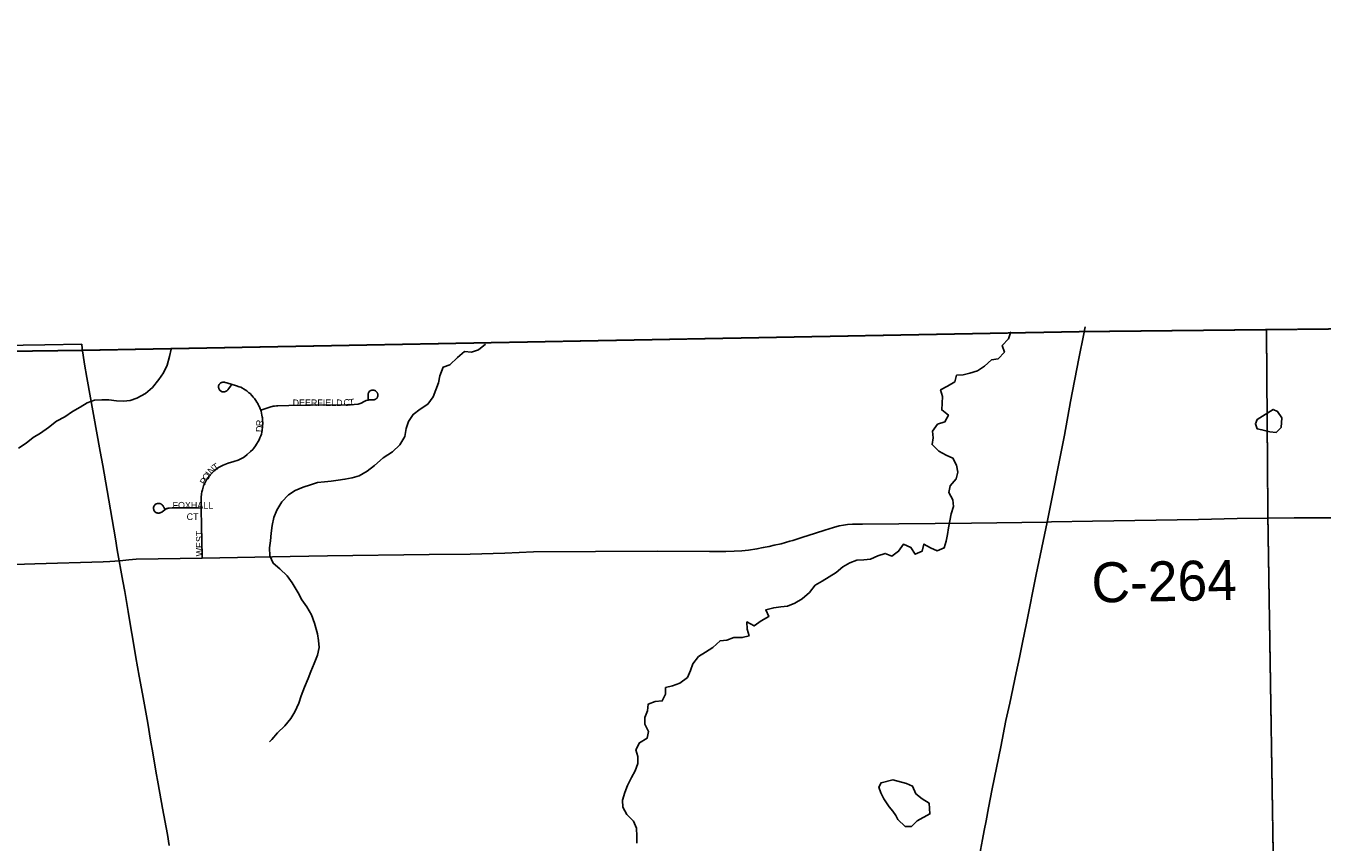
# Model space of a CAD drawing. Header units: feet. Extents: x 2113747 to 2516209, y 960708 to 1356798.
# Tile 207 of 253: x 2318661 to 2328400, y 1218228 to 1224357. Entities that reach past the tile are written whole.
import ezdxf

# ---------------------------------------------------------------- set-up
doc = ezdxf.new("R2010")
doc.units = ezdxf.units.FT
doc.header["$LTSCALE"] = 50
doc.header["$MEASUREMENT"] = 0
doc.linetypes.add('OhDOT_USTN3', pattern=[0.22, 0.165, -0.055])
for name, color, linetype in [('0_Xref', 7, 'Continuous'), ('GM_X_Adjacent_County', 251, 'OhDOT_USTN3'), ('GM_X_County', 251, 'OhDOT_USTN3'), ('GM_X_County_Road', 3, 'Continuous'), ('GM_X_County_Road_Text', 3, 'Continuous'), ('GM_X_Minor_Lake', 5, 'Continuous'), ('GM_X_Minor_River', 5, 'Continuous'), ('GM_X_State_Route', 1, 'Continuous'), ('GM_X_Township', 251, 'OhDOT_USTN3'), ('GM_X_Township_Road', 4, 'Continuous'), ('GM_X_Township_Subdivision', 4, 'Continuous'), ('GM_X_Township_Subdivision_Text', 4, 'Continuous')]:
    doc.layers.add(name, color=color, linetype=linetype)
doc.styles.add('Styledgn030', font='dgn030.shx')

# ---------------------------------------------------------------- blocks, each defined once
blk = doc.blocks.new('POR')
at = {"layer": 'GM_X_Adjacent_County', "flags": 128}
blk.add_lwpolyline([(2351052.451832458, 1329594.28428176), (2350879.058232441, 1334708.370577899), (2350791.768407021, 1338454.183086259), (2350667.808654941, 1343781.632431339), (2350609.888770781, 1346276.867440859), (2350531.588927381, 1349651.600691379), (2350399.099929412, 1355339.223931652), (2350380.049230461, 1356155.997682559), (2355988.438013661, 1356270.187454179), (2362156.035678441, 1356413.077168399), (2364414.271161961, 1356332.677329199), (2367820.099595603, 1356543.602374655), (2373682.894794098, 1356692.331882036), (2373928.692133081, 1356687.866618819), (2374041.45784402, 1356698.185234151), (2374296.978247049, 1356706.278903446), (2374557.033303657, 1356715.114641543), (2374610.992470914, 1356721.110104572), (2377535.413286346, 1356797.758707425), (2377673.833674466, 1350903.190863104), (2377693.24251924, 1350174.627145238), (2377734.539098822, 1349029.26762152), (2377727.48453548, 1347899.174196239), (2377724.561328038, 1347726.035252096), (2377787.320576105, 1343505.491810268), (2377836.264317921, 1339122.841748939), (2378017.40940053, 1330260.472724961), (2378022.673945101, 1327034.125926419), (2378032.593925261, 1326390.86721294), (2378043.315757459, 1325696.003600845), (2378196.61359722, 1317523.4549478), (2378303.193384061, 1312082.82582908), (2378402.463185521, 1304572.77084922), (2378433.88312268, 1301943.77610722), (2378438.013114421, 1301598.56679764), (2378500.992988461, 1296323.17734844), (2378560.662869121, 1291324.09734662), (2378588.3728137, 1289003.79198724), (2378621.282747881, 1286247.60749962), (2378649.282691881, 1283902.46218992), (2378675.792638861, 1281682.1266306), (2378707.392575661, 1279034.40192606), (2378754.142482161, 1276289.5374158), (2378873.132244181, 1270910.98817292), (2378865.732258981, 1269735.03052484), (2378972.462045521, 1263470.84305324), (2379227.711535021, 1251499.936995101), (2379253.451483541, 1249553.380888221), (2379295.511399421, 1246319.267356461), (2379403.931182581, 1237932.734129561), (2379428.161134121, 1236057.567879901), (2379497.93099458, 1231510.146974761), (2379604.840780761, 1226363.717267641), (2379690.000610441, 1223029.223936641), (2374472.251045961, 1222923.624147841), (2372194.285601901, 1222881.084232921), (2369644.540701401, 1222835.994323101), (2365829.308331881, 1222755.424484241), (2364179.761630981, 1222723.024549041), (2358764.222462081, 1222567.944859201), (2356857.816274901, 1222526.224942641), (2353397.311292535, 1222450.589579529), (2350843.358303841, 1222394.805205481), (2349299.711391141, 1222361.085272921), (2344323.701343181, 1222288.275418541), (2343737.422515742, 1222286.435422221), (2341238.764398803, 1222244.541135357), (2338510.252970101, 1222201.035593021), (2335681.538627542, 1222157.315680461), (2333341.093308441, 1222132.705729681), (2327982.204026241, 1222075.785843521), (2326583.906822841, 1222060.895873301), (2319070.971848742, 1221920.316154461), (2315599.935449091, 1221874.470339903), (2313088.293814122, 1221841.296312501), (2308425.843139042, 1221765.986463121), (2303374.443241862, 1221676.036643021), (2299175.061640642, 1221608.826777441), (2298612.969422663, 1221604.647392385), (2295595.218800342, 1221590.636813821), (2294723.810553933, 1221587.964177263), (2291838.356314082, 1221591.726811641), (2289132.53630653, 1221588.960747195), (2288155.162619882, 1221588.003287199), (2287633.568761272, 1221586.69475558), (2287283.980528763, 1221585.817737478), (2279435.681119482, 1221566.696861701), (2276583.526823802, 1221584.016827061), (2274225.621539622, 1221624.246746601), (2272941.344108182, 1221646.166702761), (2272891.504207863, 1224957.680079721), (2272866.024258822, 1226650.346694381), (2272826.204338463, 1229297.161400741), (2272742.069836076, 1235619.246639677), (2272725.778493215, 1236334.584694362), (2272653.494683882, 1239711.670571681), (2272622.184746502, 1242714.794565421), (2272607.824775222, 1245574.068846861), (2272603.334784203, 1246465.607063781), (2272594.054802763, 1248304.87338524), (2272591.794807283, 1248752.082490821), (2272589.834811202, 1249140.761713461), (2272588.874813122, 1249331.43133212), (2273861.542267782, 1249361.681271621), (2276805.176380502, 1249431.651131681), (2277390.205210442, 1249445.531103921), (2277328.335334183, 1250381.159232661), (2277211.325568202, 1252109.84577528), (2277170.835649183, 1252706.554581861), (2276903.026184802, 1256950.006094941), (2274506.950976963, 1256901.46619202), (2272766.864043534, 1256889.200616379), (2272603.738110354, 1256897.77867008), (2272556.594877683, 1259612.400770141), (2272556.434878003, 1260536.44892204), (2272556.174878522, 1262102.70578952), (2272568.794853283, 1262895.64420364), (2272555.124880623, 1264929.62013568), (2272507.434976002, 1273182.5936297), (2272470.715049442, 1276565.1868645), (2272464.635061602, 1277200.30559426), (2272454.733041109, 1278616.812809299), (2272446.205098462, 1280038.1299186), (2272427.675135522, 1282834.50432584), (2272420.075150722, 1284104.81178522), (2272412.975164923, 1285150.9696929), (2272362.055266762, 1289611.0607727), (2272347.975294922, 1290511.06897268), (2272339.693291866, 1292585.070978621), (2272239.965510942, 1297398.0951986), (2272202.605585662, 1299771.42045194), (2272161.335668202, 1302391.80521116), (2279882.800225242, 1302541.44491188), (2283686.902617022, 1302615.01476474), (2294074.752303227, 1302762.750585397), (2295567.671123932, 1302772.233582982), (2298199.143592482, 1302788.04441868), (2298196.143598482, 1305188.95961684), (2298195.713599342, 1305528.84893706), (2298187.763615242, 1311966.2160623), (2298187.323616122, 1312321.08535256), (2298208.443573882, 1319399.971194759), (2298174.393641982, 1322861.71427126), (2298176.593637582, 1328361.703271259), (2298176.703637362, 1328633.07272852), (2299093.581803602, 1328650.382693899), (2302357.855275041, 1328712.192570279), (2307027.065936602, 1328845.672303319), (2308135.873718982, 1328856.642281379), (2310411.879166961, 1328864.91226484), (2312316.26460075, 1328940.535243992), (2312728.370178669, 1328942.597510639), (2313244.074291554, 1328952.497253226), (2315940.39974802, 1328993.41003109), (2319295.571399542, 1329027.191940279), (2324554.580881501, 1329126.731741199), (2326470.827049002, 1329162.201670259), (2329806.310378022, 1329194.591605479), (2329825.060340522, 1329214.071566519), (2329835.170320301, 1329220.521553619), (2329850.940288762, 1329223.551547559), (2329868.680253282, 1329224.561545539), (2330942.331943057, 1329244.334500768), (2332564.112325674, 1329274.202093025), (2338225.343539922, 1329378.79123708), (2338796.540936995, 1329389.340909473), (2339340.531309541, 1329399.41119584), (2340796.798397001, 1329426.341141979), (2342860.794269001, 1329464.52106562), (2347906.254178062, 1329546.220902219), (2351052.451832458, 1329594.28428176)], dxfattribs=at)
at = {"layer": 'GM_X_County', "flags": 128}
blk.add_lwpolyline([(2353397.311292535, 1222450.589579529), (2356857.816274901, 1222526.224942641), (2358764.222462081, 1222567.944859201), (2364179.761630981, 1222723.024549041), (2365829.308331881, 1222755.424484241), (2369644.540701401, 1222835.994323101), (2372194.285601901, 1222881.084232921), (2374472.251045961, 1222923.624147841), (2379690.000610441, 1223029.223936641), (2379735.340519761, 1219825.910343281), (2379742.485386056, 1219374.077444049), (2379833.485917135, 1216178.226621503), (2380013.651638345, 1209139.291233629), (2380002.879984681, 1203412.653169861), (2380022.099946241, 1202248.655497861), (2380179.479631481, 1195355.699283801), (2380181.079628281, 1194352.091291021), (2380358.669273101, 1187411.765171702), (2380412.167372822, 1186569.399844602), (2380418.999152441, 1184192.931609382), (2380463.399063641, 1181822.756349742), (2380682.078626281, 1170162.619670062), (2380745.578499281, 1166807.476380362), (2380770.898722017, 1165044.430772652), (2380823.502182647, 1161381.654928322), (2380824.4183416, 1161039.047917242), (2380878.408233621, 1157551.614892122), (2380892.138206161, 1156693.986607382), (2381025.828201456, 1152330.155451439), (2381034.092057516, 1152022.863714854), (2381157.669274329, 1145149.592182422), (2381235.207520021, 1140057.309880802), (2381268.917452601, 1137567.744859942), (2381333.64732314, 1132856.314282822), (2381336.157318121, 1132676.314642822), (2381342.677305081, 1132209.695576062), (2381380.210985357, 1130882.478297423), (2381387.929530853, 1130504.298966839), (2381408.616665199, 1129490.640024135), (2381421.511485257, 1128859.051616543), (2381523.8669427, 1123852.622290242), (2381543.986902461, 1122871.764251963), (2381624.05674232, 1118857.962279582), (2381679.17663208, 1116096.997801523), (2382044.110902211, 1104151.476692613), (2382074.405841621, 1096083.277829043), (2382125.47573948, 1091786.566422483), (2380307.3693757, 1091765.656464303), (2379220.63154918, 1091753.496488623), (2378988.1720141, 1091750.896493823), (2374063.271863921, 1091695.756604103), (2368828.842332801, 1091636.686722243), (2365146.489697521, 1091594.146807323), (2364291.241408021, 1091584.216827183), (2363494.422945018, 1091575.023274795), (2360810.637962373, 1091544.368385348), (2360598.968792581, 1091541.966911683), (2358847.552295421, 1091522.206951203), (2355371.409247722, 1091476.537042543), (2352195.125600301, 1091434.847125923), (2348514.032962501, 1091386.487222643), (2345660.688755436, 1091348.057432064), (2342696.544597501, 1091308.017379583), (2341798.586378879, 1091295.888283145), (2335156.879676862, 1091205.997583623), (2333215.933558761, 1091179.587636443), (2331836.686317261, 1091160.757674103), (2328725.238795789, 1091118.278894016), (2328614.552761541, 1091116.767762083), (2326938.016114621, 1091093.957807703), (2326731.856526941, 1091091.167813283), (2324107.681775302, 1091055.567884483), (2318106.713777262, 1090974.258047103), (2313863.192264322, 1090916.718162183), (2307056.495877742, 1090902.668190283), (2301402.457185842, 1090840.218315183), (2299895.240200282, 1090830.908333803), (2299145.396115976, 1090826.958645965), (2298147.283696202, 1090819.988355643), (2294564.910860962, 1090799.698396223), (2294189.681611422, 1090794.938405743), (2291695.366600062, 1090779.458436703), (2287536.184918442, 1090732.918529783), (2283974.182042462, 1090692.138611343), (2281183.677623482, 1090660.178675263), (2280571.258848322, 1090645.768704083), (2279736.880517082, 1090638.288719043), (2276110.507769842, 1090564.048867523), (2275964.508061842, 1090560.568874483), (2275353.779283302, 1090543.568908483), (2275299.809391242, 1090544.728906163), (2274067.231856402, 1090515.368964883), (2274048.711893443, 1092052.645890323), (2274044.931901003, 1093010.223975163), (2274018.641953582, 1094549.420896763), (2274002.641985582, 1096381.517232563), (2273943.740517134, 1101977.234385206), (2273922.762145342, 1103968.802057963), (2273927.642135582, 1105260.239475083), (2273894.762201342, 1107881.094233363), (2273890.362210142, 1108659.322676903), (2273891.822207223, 1109492.101011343), (2273890.002210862, 1109707.540580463), (2273888.637794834, 1109866.330008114), (2273884.790480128, 1110318.199218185), (2273883.942222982, 1110420.269155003), (2273881.134311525, 1110747.61821442), (2273877.50853555, 1111173.467579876), (2273872.226659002, 1111793.826860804), (2273867.969133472, 1112293.875555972), (2273861.35480831, 1113068.883736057), (2273859.542271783, 1113280.653434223), (2273857.224761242, 1113574.922871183), (2273856.502277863, 1113636.382722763), (2273852.283815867, 1114201.401254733), (2273850.982288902, 1114280.791433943), (2273847.752295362, 1114656.170683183), (2273844.632301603, 1115019.499956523), (2273877.609428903, 1116829.291445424), (2273876.563925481, 1118816.669902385), (2273859.400124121, 1119169.753816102), (2273866.035747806, 1121326.521394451), (2273809.443712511, 1124393.199399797), (2273799.700222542, 1125028.049416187), (2273794.220534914, 1125937.846786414), (2273793.575361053, 1126044.965571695), (2273791.468324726, 1126394.798671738), (2273784.216558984, 1127598.815734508), (2273782.42475116, 1127896.311167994), (2273781.724545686, 1128012.566900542), (2273776.332891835, 1128907.747945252), (2273761.880642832, 1131307.26759543), (2273735.140545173, 1134958.461778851), (2273727.109453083, 1137671.644457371), (2273707.578471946, 1143905.793209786), (2273706.611666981, 1144116.589795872), (2273651.962686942, 1147705.504584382), (2273648.402694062, 1148193.053609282), (2273644.549826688, 1148717.332698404), (2273636.452717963, 1149822.970349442), (2273631.572727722, 1150487.979019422), (2273596.307413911, 1155295.432747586), (2273585.379942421, 1158808.168016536), (2273559.578745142, 1160545.595311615), (2273539.326255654, 1163371.725654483), (2273485.783019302, 1167056.045883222), (2273464.510069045, 1168621.049750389), (2273462.109102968, 1168895.497266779), (2273425.82008526, 1173043.590351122), (2273427.993284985, 1173103.895479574), (2273414.829897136, 1174719.84930785), (2273391.747235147, 1176176.207862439), (2273394.298695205, 1176620.161912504), (2273384.092854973, 1177023.292601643), (2273357.662182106, 1177775.843512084), (2273351.268025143, 1179124.992814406), (2273359.144783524, 1179653.639223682), (2273321.3015451, 1182083.459060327), (2273216.243558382, 1187364.285266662), (2273163.736563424, 1190519.047335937), (2273175.993638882, 1191452.917089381), (2273227.778535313, 1192712.329570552), (2273151.963686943, 1195400.219194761), (2273192.824605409, 1198453.452162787), (2273071.183848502, 1206556.106882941), (2272990.904009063, 1215563.448868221), (2272974.824041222, 1216500.986993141), (2272977.424036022, 1217405.975183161), (2272968.214054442, 1218487.323020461), (2272961.934067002, 1219224.811545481), (2272959.374072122, 1219526.550942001), (2272955.374080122, 1219996.000003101), (2272952.104086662, 1220381.189232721), (2272949.094092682, 1220734.368526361), (2272946.034098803, 1221095.417804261), (2272941.344108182, 1221646.166702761), (2274225.621539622, 1221624.246746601), (2276583.526823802, 1221584.016827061), (2279435.681119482, 1221566.696861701), (2287283.980528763, 1221585.817737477), (2287633.568761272, 1221586.69475558), (2288155.162619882, 1221588.003287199), (2289132.53630653, 1221588.960747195), (2291838.356314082, 1221591.726811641), (2294723.810553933, 1221587.964177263), (2295595.218800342, 1221590.636813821), (2298612.969422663, 1221604.647392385), (2299175.061640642, 1221608.826777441), (2303374.443241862, 1221676.036643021), (2308425.843139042, 1221765.986463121), (2313088.293814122, 1221841.296312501), (2315599.935449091, 1221874.470339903), (2319070.971848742, 1221920.316154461), (2326583.906822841, 1222060.895873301), (2327982.204026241, 1222075.785843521), (2333341.093308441, 1222132.705729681), (2335681.538627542, 1222157.315680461), (2338510.252970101, 1222201.035593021), (2341238.764398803, 1222244.541135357), (2343737.422515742, 1222286.435422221), (2344323.701343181, 1222288.275418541), (2349299.711391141, 1222361.085272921), (2350843.358303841, 1222394.805205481), (2353397.311292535, 1222450.589579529)], dxfattribs=at)
at = {"layer": 'GM_X_County_Road', "flags": 128}
for points in [[(2326333.962808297, 1220631.056108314), (2326465.228949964, 1221284.499683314), (2326510.209174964, 1221536.434874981), (2326573.496449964, 1221858.547091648), (2326609.78246663, 1222044.406299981), (2326619.165649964, 1222096.834016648)], [(2325825.696108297, 1218125.844583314), (2325847.808924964, 1218247.005758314), (2325860.735408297, 1218315.148666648), (2325875.269499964, 1218388.147208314), (2325893.215658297, 1218484.144391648), (2325920.51219163, 1218627.352766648), (2325985.86639163, 1218943.592291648), (2326024.973924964, 1219139.654891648), (2326052.79539163, 1219270.527333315), (2326101.581383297, 1219498.249974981), (2326125.43304163, 1219613.144758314), (2326149.087849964, 1219727.022483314), (2326179.238708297, 1219871.346341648), (2326251.71231663, 1220238.143508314), (2326333.962808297, 1220631.056108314)], [(2326333.962808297, 1220631.056108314), (2326367.952241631, 1220631.646658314), (2326674.513308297, 1220636.961608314), (2327472.18231663, 1220650.052133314), (2327761.026883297, 1220657.762091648), (2327992.719333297, 1220660.452374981)], [(2327992.719333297, 1220660.452374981), (2328190.947283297, 1220662.748958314), (2328307.646524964, 1220662.945808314), (2328412.567574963, 1220662.322449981), (2328596.622324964, 1220662.716149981), (2328796.293841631, 1220663.109849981), (2329447.900149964, 1220663.962866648), (2329629.95359163, 1220663.634783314), (2330105.838466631, 1220662.847383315), (2330350.260549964, 1220661.895941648), (2330428.049108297, 1220661.600666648), (2330611.218033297, 1220660.780458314), (2331303.506674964, 1220661.141349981), (2332064.528774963, 1220667.342124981), (2332320.072883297, 1220670.426108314), (2332667.677174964, 1220673.280433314), (2333425.844949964, 1220680.760733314)]]:
    blk.add_lwpolyline(points, dxfattribs=at)
at = {"layer": 'GM_X_Minor_Lake'}
for p, q in [((2328007.889999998, 1221307.81), (2328053.989999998, 1221304.04)), ((2325175.219999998, 1218459.29), (2325197.409999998, 1218427.29))]:
    blk.add_line(p, q, dxfattribs=at)
at = {"layer": 'GM_X_Minor_Lake', "flags": 128}
for points in [[(2328053.989999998, 1221304.04), (2328091.899999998, 1221340.37), (2328097.589999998, 1221412.64), (2328065.309999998, 1221460.65), (2328031.169999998, 1221476.53), (2327911.269999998, 1221401.64), (2327899.399999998, 1221367.46), (2327911.589999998, 1221331.4), (2327947.699999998, 1221323.56), (2328007.889999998, 1221307.81)], [(2325197.409999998, 1218427.29), (2325213.579999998, 1218397.26), (2325267.929999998, 1218345.37), (2325314.019999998, 1218345.61), (2325357.929999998, 1218385.98), (2325453.879999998, 1218438.65), (2325447.489999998, 1218520.91), (2325395.229999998, 1218552.74), (2325346.969999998, 1218590.62), (2325322.649999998, 1218648.69), (2325278.479999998, 1218666.53), (2325174.149999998, 1218694.09), (2325086.059999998, 1218673.56), (2325070.189999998, 1218639.36), (2325084.399999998, 1218597.29), (2325106.649999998, 1218553.25), (2325146.999999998, 1218493.26), (2325175.219999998, 1218459.29)]]:
    blk.add_lwpolyline(points, dxfattribs=at)
at = {"layer": 'GM_X_Minor_River', "flags": 128}
for points in [[(2326060.559999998, 1222058.34), (2326042.759999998, 1222008.07), (2325996.889999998, 1221957.66), (2326013.159999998, 1221907.56), (2325965.289999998, 1221857.14), (2325915.229999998, 1221848.85), (2325863.339999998, 1221800.42), (2325811.399999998, 1221766.03), (2325753.359999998, 1221749.67), (2325703.309999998, 1221737.37), (2325653.229999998, 1221733.09), (2325639.429999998, 1221682.85), (2325585.469999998, 1221650.46), (2325533.479999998, 1221624.1), (2325547.739999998, 1221574), (2325545.969999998, 1221523.81), (2325542.189999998, 1221473.62), (2325592.469999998, 1221433.74), (2325566.639999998, 1221383.43), (2325510.609999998, 1221367.09), (2325472.769999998, 1221314.71), (2325479.019999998, 1221262.56), (2325469.239999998, 1221212.34), (2325521.559999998, 1221164.44), (2325575.809999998, 1221132.6), (2325626.009999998, 1221110.79), (2325652.299999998, 1221058.74), (2325662.569999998, 1221004.61), (2325650.779999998, 1220954.37), (2325604.919999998, 1220901.96), (2325595.129999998, 1220851.73), (2325625.439999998, 1220797.69), (2325631.669999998, 1220747.56), (2325613.899999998, 1220693.27), (2325604.119999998, 1220639.03), (2325592.329999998, 1220588.8), (2325586.549999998, 1220538.6), (2325576.749999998, 1220488.37), (2325560.949999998, 1220438.12), (2325508.949999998, 1220415.77), (2325458.739999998, 1220437.58), (2325408.519999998, 1220465.42), (2325394.739999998, 1220411.16), (2325342.729999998, 1220388.82), (2325310.429999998, 1220440.83), (2325254.209999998, 1220464.63), (2325218.369999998, 1220412.26), (2325166.429999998, 1220375.86), (2325116.249999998, 1220395.68), (2325062.219999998, 1220377.33), (2325006.219999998, 1220352.96), (2324956.149999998, 1220346.68), (2324904.049999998, 1220344.41), (2324852.039999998, 1220324.07), (2324800.069999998, 1220295.71), (2324748.159999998, 1220253.28), (2324696.209999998, 1220218.91), (2324644.249999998, 1220186.52), (2324592.289999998, 1220156.14), (2324548.439999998, 1220101.73), (2324494.549999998, 1220055.3), (2324438.579999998, 1220022.89), (2324384.579999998, 1220000.54), (2324334.499999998, 1219994.26), (2324280.419999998, 1219987.96), (2324220.379999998, 1219971.6), (2324242.649999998, 1219921.54), (2324186.679999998, 1219889.13), (2324132.749999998, 1219850.73), (2324078.509999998, 1219880.55), (2324080.759999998, 1219826.37), (2324095.009999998, 1219776.28), (2324042.969999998, 1219763.96), (2323980.839999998, 1219763.64), (2323926.829999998, 1219743.3), (2323876.739999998, 1219739.03), (2323822.859999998, 1219688.58), (2323766.909999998, 1219654.17), (2323714.959999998, 1219621.79), (2323673.109999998, 1219567.39), (2323655.319999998, 1219515.11), (2323631.509999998, 1219462.81), (2323575.589999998, 1219420.38), (2323519.569999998, 1219400.03), (2323467.519999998, 1219387.71), (2323465.739999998, 1219337.53), (2323441.929999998, 1219287.23), (2323389.839999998, 1219282.96), (2323335.829999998, 1219262.61), (2323332.049999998, 1219212.41), (2323312.249999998, 1219162.14), (2323310.469999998, 1219111.95), (2323338.769999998, 1219057.91), (2323328.979999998, 1219007.69), (2323271.019999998, 1218973.27), (2323243.209999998, 1218920.95), (2323259.469999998, 1218870.86), (2323257.709999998, 1218816.67), (2323237.919999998, 1218762.37), (2323212.099999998, 1218712.07), (2323180.309999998, 1218651.69)], [(2319752.409999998, 1221929.66), (2319740.639999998, 1221873.4), (2319722.889999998, 1221809.09), (2319695.109999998, 1221750.74), (2319661.259999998, 1221700.39), (2319611.429999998, 1221641.94), (2319559.529999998, 1221595.5), (2319495.559999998, 1221561.06), (2319443.539999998, 1221542.74), (2319393.459999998, 1221538.46), (2319341.329999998, 1221542.21), (2319283.189999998, 1221547.94), (2319231.089999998, 1221547.67), (2319176.989999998, 1221545.39), (2319120.959999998, 1221527.05), (2319068.999999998, 1221494.66), (2319011.039999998, 1221460.25), (2318953.099999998, 1221421.83), (2318891.129999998, 1221387.39), (2318831.219999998, 1221340.93), (2318771.299999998, 1221298.47), (2318715.329999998, 1221266.07), (2318663.419999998, 1221223.66), (2318605.469999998, 1221185.23)], [(2322115.009999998, 1221967.79), (2322061.089999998, 1221925.37), (2322009.069999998, 1221907.04), (2321956.949999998, 1221910.79), (2321905.049999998, 1221866.36), (2321847.179999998, 1221811.88), (2321795.159999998, 1221793.55), (2321771.399999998, 1221729.2), (2321761.619999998, 1221676.97), (2321741.829999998, 1221622.69), (2321720.029999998, 1221570.39), (2321680.199999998, 1221516), (2321624.239999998, 1221479.59), (2321570.319999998, 1221439.17), (2321536.489999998, 1221386.81), (2321518.699999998, 1221334.54), (2321508.959999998, 1221272.27), (2321471.149999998, 1221211.87), (2321415.289999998, 1221157.4), (2321345.359999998, 1221112.88), (2321279.479999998, 1221056.35), (2321225.569999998, 1221013.93), (2321165.599999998, 1220977.5), (2321113.559999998, 1220963.18), (2321057.499999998, 1220952.87), (2321007.429999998, 1220944.58), (2320955.359999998, 1220938.29), (2320905.289999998, 1220932.01), (2320851.199999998, 1220927.72), (2320799.179999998, 1220909.4), (2320745.139999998, 1220893.07), (2320685.129999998, 1220868.67), (2320633.169999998, 1220836.3), (2320583.309999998, 1220783.86), (2320545.519999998, 1220721.45), (2320523.729999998, 1220665.14), (2320511.979999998, 1220604.87), (2320504.229999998, 1220548.64), (2320498.479999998, 1220490.41), (2320490.709999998, 1220436.18), (2320494.989999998, 1220378), (2320519.289999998, 1220321.92), (2320569.589999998, 1220280.04), (2320623.939999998, 1220226.11), (2320662.249999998, 1220174.13), (2320706.679999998, 1220100.1), (2320734.989999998, 1220046.05), (2320771.299999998, 1219994.06), (2320807.649999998, 1219934.04), (2320829.979999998, 1219871.94), (2320852.389999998, 1219791.77), (2320860.639999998, 1219741.63), (2320864.879999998, 1219689.47), (2320853.119999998, 1219631.21), (2320827.349999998, 1219568.86), (2320801.579999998, 1219508.52), (2320781.779999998, 1219456.24), (2320754.019999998, 1219391.88), (2320730.269999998, 1219325.53), (2320712.479999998, 1219271.24), (2320680.709999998, 1219206.86), (2320650.889999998, 1219154.52), (2320607.049999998, 1219100.11), (2320551.179999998, 1219047.64), (2320509.319999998, 1218997.25), (2320491.359999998, 1218981.11)], [(2323180.309999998, 1218651.69), (2323160.509999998, 1218599.41), (2323144.729999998, 1218543.14), (2323146.989999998, 1218488.96), (2323175.289999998, 1218434.92), (2323225.629999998, 1218385.01), (2323247.899999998, 1218332.94), (2323250.179999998, 1218272.75), (2323252.429999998, 1218220.58)]]:
    blk.add_lwpolyline(points, dxfattribs=at)
at = {"layer": 'GM_X_State_Route', "flags": 128}
blk.add_lwpolyline([(2319738.24109163, 1218202.255191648), (2319725.019333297, 1218283.554241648), (2319688.208383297, 1218483.258566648), (2319656.023408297, 1218664.032483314), (2319638.470949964, 1218760.849874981), (2319615.40669163, 1218896.643566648), (2319598.576016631, 1218993.690616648), (2319577.152174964, 1219119.904274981), (2319541.719174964, 1219313.407824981), (2319522.952808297, 1219419.870866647), (2319513.33996663, 1219474.792016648), (2319488.405633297, 1219613.571266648), (2319464.160274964, 1219752.547366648), (2319450.512008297, 1219836.831974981), (2319429.153783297, 1219959.666374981), (2319403.825749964, 1220108.550591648), (2319389.849399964, 1220186.043874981), (2319374.921608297, 1220270.033208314), (2319362.421633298, 1220340.439891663), (2319347.985966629, 1220421.87017498), (2319333.32064163, 1220505.925124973), (2319270.591108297, 1220867.932274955), (2319238.340516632, 1221055.202241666), (2319218.885174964, 1221161.763708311), (2319119.869624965, 1221717.438449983), (2319102.153124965, 1221817.56948331), (2319084.40381663, 1221934.990508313), (2319080.598049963, 1221965.863149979)], dxfattribs=at)
at = {"layer": 'GM_X_Township', "flags": 128}
for points in [[(2327982.204026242, 1222075.785843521), (2333341.093308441, 1222132.705729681), (2335681.538627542, 1222157.315680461), (2338510.252970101, 1222201.035593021), (2341238.764398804, 1222244.541135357), (2343737.422515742, 1222286.435422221), (2344323.701343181, 1222288.275418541), (2349299.711391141, 1222361.085272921), (2350843.358303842, 1222394.805205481), (2353397.311292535, 1222450.589579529), (2353508.487124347, 1216821.244562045), (2353653.994583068, 1209647.883636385), (2353656.872613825, 1209131.53492534), (2353645.33198261, 1208790.445158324), (2353781.158300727, 1202403.039197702), (2353792.440093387, 1201872.498499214), (2353808.425505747, 1201120.764081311), (2353820.767791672, 1200258.269085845), (2353819.479516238, 1199781.524760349), (2353831.150082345, 1199152.621968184), (2353828.843634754, 1198960.331539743), (2353832.94111952, 1198882.371638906), (2353851.427012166, 1197692.902298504), (2353875.802353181, 1196719.399352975), (2353879.799258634, 1196527.320093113), (2353885.445387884, 1196279.682407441), (2353891.785297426, 1195968.392848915), (2353908.166545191, 1195164.073583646), (2347305.735379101, 1195156.479682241), (2344004.701981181, 1195133.679727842), (2340984.978020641, 1195137.559720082), (2340041.449907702, 1195153.499688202), (2338450.182976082, 1195156.874746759), (2336453.507083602, 1195161.109672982), (2330756.318839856, 1195208.406991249), (2328174.653641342, 1195266.609461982), (2328171.596213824, 1197914.759784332), (2328163.553942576, 1198937.28471595), (2328115.901406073, 1204996.009313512), (2328087.593363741, 1208595.201402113), (2328082.278746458, 1214984.073282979), (2327992.745919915, 1220658.547573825), (2327982.204026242, 1222075.785843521)], [(2298612.969422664, 1221604.647392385), (2299175.061640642, 1221608.826777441), (2303374.443241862, 1221676.036643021), (2308425.843139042, 1221765.986463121), (2313088.293814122, 1221841.296312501), (2315599.935449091, 1221874.470339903), (2319070.971848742, 1221920.316154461), (2326583.906822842, 1222060.895873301), (2327982.204026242, 1222075.785843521), (2327992.745919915, 1220658.547573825), (2328082.278746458, 1214984.073282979), (2328087.593363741, 1208595.201402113), (2328115.901406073, 1204996.009313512), (2328163.553942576, 1198937.28471595), (2328171.596213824, 1197914.759784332), (2328174.653641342, 1195266.609461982), (2323786.211051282, 1195265.080098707), (2322464.445061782, 1195264.619465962), (2318541.547387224, 1195277.550547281), (2313387.729105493, 1195294.539122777), (2308630.391721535, 1195310.220774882), (2305509.148972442, 1195320.509354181), (2303164.934510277, 1195327.765813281), (2300042.469905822, 1195361.869271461), (2299323.751343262, 1195370.349254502), (2298809.552371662, 1195370.559254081), (2298780.656800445, 1199198.811442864), (2298740.86842353, 1204470.205452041), (2298730.941308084, 1210551.84678256), (2298731.426047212, 1210570.352531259), (2298734.192926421, 1210675.982896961), (2298677.266138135, 1215520.488993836), (2298673.964627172, 1215931.52710866), (2298639.085218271, 1217955.032430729), (2298612.969422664, 1221604.647392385)]]:
    blk.add_lwpolyline(points, dxfattribs=at)
at = {"layer": 'GM_X_Township_Road', "flags": 128}
for points in [[(2313126.443291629, 1221877.969624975), (2313442.51778543, 1221884.800638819), (2313811.087591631, 1221892.766183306), (2314176.303870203, 1221898.474436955), (2315224.022979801, 1221911.056309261), (2316056.865458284, 1221922.048752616), (2316697.338251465, 1221930.307306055), (2317394.971499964, 1221938.763466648), (2317982.503133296, 1221949.885491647), (2318802.941124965, 1221962.122999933), (2319080.598049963, 1221965.863149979)], [(2319984.828524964, 1220360.584208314), (2320646.70384163, 1220373.313841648), (2320928.428999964, 1220377.710158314), (2321691.189941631, 1220387.322999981), (2321999.096149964, 1220390.177324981), (2322258.642874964, 1220397.427966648), (2322474.55451663, 1220407.139233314), (2323406.672074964, 1220412.060483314), (2323797.025624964, 1220410.059174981), (2323875.437541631, 1220409.895133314), (2323920.975508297, 1220409.665474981), (2323983.278533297, 1220411.109041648), (2324039.118316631, 1220414.685149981), (2324091.513224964, 1220420.590649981), (2324153.192891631, 1220429.711366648), (2324201.421141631, 1220438.668041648), (2324246.040474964, 1220447.493483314), (2324284.360608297, 1220456.220499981), (2324335.311949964, 1220468.654858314), (2324401.748824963, 1220486.272933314), (2324423.894449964, 1220492.965833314), (2324454.603049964, 1220502.381824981), (2324491.47961663, 1220514.061591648), (2324594.202508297, 1220547.952599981), (2324662.739116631, 1220570.590349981), (2324728.355783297, 1220591.029941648), (2324772.58141663, 1220602.151966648), (2324804.503924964, 1220608.155891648), (2324833.99861663, 1220612.388166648), (2324872.515599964, 1220614.487899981), (2324947.77791663, 1220616.226741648), (2325764.90226663, 1220622.788408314), (2326333.962808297, 1220631.056108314)], [(2318415.90121663, 1220306.187991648), (2318727.678808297, 1220317.408441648), (2319242.015049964, 1220332.106574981), (2319291.129124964, 1220335.256174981), (2319329.842958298, 1220338.077691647), (2319362.421633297, 1220340.439891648)], [(2319362.421633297, 1220340.439891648), (2319389.783783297, 1220342.408391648), (2319434.960858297, 1220347.592108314), (2319489.685158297, 1220351.036983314), (2319984.828524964, 1220360.584208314)]]:
    blk.add_lwpolyline(points, dxfattribs=at)
at = {"layer": 'GM_X_Township_Subdivision', "flags": 128}
for points in [[(2320425.411633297, 1221471.441566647), (2320424.06649163, 1221475.739458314), (2320421.90114163, 1221481.743383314), (2320415.864408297, 1221495.949391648), (2320411.763366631, 1221504.217091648), (2320406.382799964, 1221514.486099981), (2320402.675458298, 1221521.211808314), (2320396.376258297, 1221531.972941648), (2320388.928766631, 1221543.587091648), (2320378.889416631, 1221557.629058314), (2320369.965549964, 1221568.783891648), (2320358.909141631, 1221581.316674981), (2320345.064024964, 1221595.128983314), (2320336.829133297, 1221602.609283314), (2320320.42496663, 1221616.191933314), (2320309.237324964, 1221624.558058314), (2320297.09824163, 1221632.333633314), (2320287.583824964, 1221637.550158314), (2320275.083849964, 1221643.291616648), (2320263.83059163, 1221647.687933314), (2320244.572099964, 1221653.593433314), (2320171.21266663, 1221675.673441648), (2320159.401666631, 1221679.085508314), (2320153.49616663, 1221680.332224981), (2320147.853133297, 1221680.791541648), (2320139.519816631, 1221680.299416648), (2320134.729799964, 1221679.315166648), (2320130.366291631, 1221678.035641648), (2320126.921416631, 1221676.723308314), (2320124.657641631, 1221675.607824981), (2320121.70489163, 1221673.868983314), (2320119.998858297, 1221672.556649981), (2320117.242958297, 1221669.899174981), (2320115.176033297, 1221667.438549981), (2320112.846641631, 1221663.960866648), (2320110.845333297, 1221659.892633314), (2320109.30334163, 1221654.741724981), (2320108.745599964, 1221651.034383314), (2320108.548749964, 1221647.294233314), (2320108.876833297, 1221642.012091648), (2320109.729849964, 1221636.795566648), (2320110.97656663, 1221632.432058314), (2320112.912258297, 1221627.838891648), (2320114.71671663, 1221624.558058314), (2320116.58679163, 1221621.802158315), (2320119.966049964, 1221618.258858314), (2320122.754758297, 1221615.929466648), (2320127.249499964, 1221612.911099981), (2320131.678624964, 1221610.811366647), (2320134.762608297, 1221609.794308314), (2320139.61824163, 1221608.547591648), (2320144.736341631, 1221608.121083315), (2320150.116908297, 1221608.317933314), (2320155.300624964, 1221609.203758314), (2320158.712691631, 1221610.155199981), (2320163.043391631, 1221611.729999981), (2320166.652308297, 1221613.468841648), (2320169.769099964, 1221615.470149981), (2320172.951508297, 1221618.062008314), (2320175.149666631, 1221620.227358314), (2320178.332074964, 1221623.934699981), (2320186.074841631, 1221634.072474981), (2320198.804474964, 1221652.379524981), (2320205.005249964, 1221661.040924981)], [(2320425.411633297, 1221471.441566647), (2320449.394524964, 1221479.249949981), (2320500.280249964, 1221495.850966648), (2320511.07419163, 1221498.672483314), (2320519.538741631, 1221500.378516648), (2320528.167333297, 1221501.723658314), (2320543.718483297, 1221503.659349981), (2320553.068858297, 1221504.315516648), (2320636.56606663, 1221505.988741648), (2320763.173424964, 1221507.826008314), (2321073.441833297, 1221510.647524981), (2321099.754116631, 1221511.533349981), (2321128.625449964, 1221513.140958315), (2321156.971849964, 1221517.438849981), (2321180.692274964, 1221524.787916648), (2321202.050499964, 1221535.122541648), (2321218.65151663, 1221542.799691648), (2321227.148874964, 1221545.752441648), (2321232.070124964, 1221547.064774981), (2321238.303708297, 1221548.245874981), (2321241.518924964, 1221548.639574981), (2321246.210516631, 1221548.934849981), (2321251.525466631, 1221549.033274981), (2321259.825974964, 1221548.967658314), (2321269.012308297, 1221548.705191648), (2321272.68684163, 1221548.803616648), (2321275.344316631, 1221549.066083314), (2321280.035908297, 1221550.017524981), (2321282.890233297, 1221550.870541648), (2321287.25374163, 1221552.740616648), (2321290.567383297, 1221554.512266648), (2321293.979449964, 1221556.940083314), (2321297.489941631, 1221560.155299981), (2321299.392824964, 1221562.451883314), (2321301.394133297, 1221565.634291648), (2321303.132974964, 1221569.210399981), (2321304.051608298, 1221571.638216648), (2321305.003049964, 1221575.148708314), (2321305.724833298, 1221579.184133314), (2321305.888874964, 1221584.269424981), (2321305.396749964, 1221588.534508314), (2321304.445308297, 1221593.127674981), (2321303.264208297, 1221596.572549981), (2321302.181533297, 1221599.131599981), (2321300.672349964, 1221602.149966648), (2321299.327208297, 1221604.348124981), (2321297.096241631, 1221607.464916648), (2321292.732733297, 1221612.189316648), (2321288.697308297, 1221615.699808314), (2321286.827233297, 1221616.946524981), (2321283.841674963, 1221618.685366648), (2321280.659266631, 1221620.096124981), (2321277.017541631, 1221621.342841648), (2321271.60416663, 1221622.195858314), (2321266.617299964, 1221622.261474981), (2321262.483449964, 1221621.736541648), (2321258.972958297, 1221620.850716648), (2321256.217058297, 1221619.964891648), (2321251.984783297, 1221618.127624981), (2321247.78531663, 1221615.798233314), (2321243.94674163, 1221612.943908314), (2321240.567483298, 1221609.597458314), (2321238.82864163, 1221607.300874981), (2321237.516308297, 1221605.201141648), (2321236.138358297, 1221602.379624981), (2321234.793216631, 1221599.131599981), (2321233.874583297, 1221595.555491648), (2321233.251224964, 1221591.848149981), (2321232.52944163, 1221585.220866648), (2321232.398208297, 1221583.252366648), (2321232.266974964, 1221578.659199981), (2321232.168549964, 1221574.230074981), (2321232.201358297, 1221569.571291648), (2321232.988758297, 1221551.461091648)], [(2319978.168433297, 1220736.502091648), (2319978.168433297, 1220736.600516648), (2319977.676308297, 1220776.397024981), (2319977.774733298, 1220790.406183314), (2319978.234049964, 1220805.235549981), (2319978.824599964, 1220815.898258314), (2319981.121183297, 1220842.965133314), (2319983.680233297, 1220858.319433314), (2319986.928258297, 1220871.803658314), (2319990.537174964, 1220884.008358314), (2319996.80356663, 1220901.724858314), (2320006.121133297, 1220923.804866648), (2320021.803516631, 1220952.774624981), (2320039.454399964, 1220978.168274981), (2320059.664333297, 1221000.740408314), (2320081.350641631, 1221019.769241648), (2320108.712791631, 1221039.651091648), (2320142.308524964, 1221058.647116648), (2320180.661466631, 1221073.804566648), (2320222.852983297, 1221085.976458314), (2320255.562891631, 1221096.671974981), (2320269.900133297, 1221102.905558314), (2320290.372533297, 1221113.929158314), (2320302.872508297, 1221121.901583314), (2320324.821283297, 1221138.207324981), (2320348.902599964, 1221159.598358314), (2320365.470808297, 1221176.363416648), (2320374.55871663, 1221187.058933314), (2320387.157116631, 1221204.217691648), (2320394.83426663, 1221216.389583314), (2320405.825058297, 1221236.008966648), (2320412.714808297, 1221249.361958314), (2320419.834216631, 1221264.420983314), (2320425.313208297, 1221277.708358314), (2320430.201649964, 1221292.176833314), (2320433.876183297, 1221306.185991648), (2320435.910299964, 1221318.029799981), (2320437.649141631, 1221329.578333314), (2320438.797433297, 1221339.388024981), (2320439.781683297, 1221350.346008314), (2320440.076958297, 1221356.612399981), (2320440.339424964, 1221367.570383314), (2320440.20819163, 1221379.414191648), (2320439.781683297, 1221391.553274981), (2320439.158324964, 1221401.855091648), (2320438.174074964, 1221413.173966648), (2320437.222633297, 1221420.916733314), (2320434.926049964, 1221434.368149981), (2320432.006108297, 1221448.475733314), (2320428.134724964, 1221462.484891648), (2320425.411633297, 1221471.441566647)], [(2319703.98919163, 1220726.856441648), (2319696.443274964, 1220742.177933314), (2319693.392099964, 1220747.985008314), (2319691.653258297, 1220751.101799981), (2319689.619141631, 1220754.251399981), (2319687.322558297, 1220757.269766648), (2319686.272691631, 1220758.483674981), (2319682.696583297, 1220761.862933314), (2319679.415749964, 1220764.487599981), (2319677.512866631, 1220765.799933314), (2319674.691349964, 1220767.341924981), (2319671.70579163, 1220768.687066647), (2319669.277974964, 1220769.441658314), (2319662.617883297, 1220770.721183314), (2319657.795058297, 1220771.049266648), (2319653.037849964, 1220771.016458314), (2319649.85544163, 1220770.557141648), (2319647.657283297, 1220769.999399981), (2319643.818708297, 1220768.687066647), (2319639.22554163, 1220766.718566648), (2319633.385658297, 1220762.847183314), (2319629.612699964, 1220759.467924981), (2319626.92241663, 1220756.383941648), (2319625.150766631, 1220753.956124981), (2319624.593024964, 1220752.939066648), (2319622.690141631, 1220748.641174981), (2319622.001166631, 1220746.672674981), (2319620.656024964, 1220741.160874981), (2319620.163899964, 1220735.813116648), (2319620.491983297, 1220729.513916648), (2319621.31219163, 1220724.723899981), (2319622.49329163, 1220720.918133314), (2319624.625833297, 1220716.029691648), (2319626.955224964, 1220712.420774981), (2319630.564141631, 1220708.090074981), (2319634.041824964, 1220705.170133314), (2319637.880399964, 1220702.775124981), (2319643.129733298, 1220700.445733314), (2319646.968308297, 1220699.166208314), (2319652.578533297, 1220698.280383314), (2319656.94204163, 1220698.050724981), (2319663.011583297, 1220698.542849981), (2319667.735983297, 1220699.494291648), (2319672.755658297, 1220701.167516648), (2319676.167724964, 1220702.742316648), (2319682.82781663, 1220706.416849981), (2319685.649333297, 1220708.221308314), (2319705.46556663, 1220723.280333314), (2319715.964233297, 1220729.546724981), (2319720.852674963, 1220731.580841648), (2319726.069199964, 1220733.286874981), (2319730.924833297, 1220734.632016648), (2319738.766024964, 1220735.714691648), (2319759.664933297, 1220736.895791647), (2319951.068749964, 1220736.567708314), (2319978.168433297, 1220736.502091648)], [(2319984.828524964, 1220360.584208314), (2319984.566058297, 1220377.021183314), (2319980.95714163, 1220596.180849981), (2319978.168433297, 1220736.502091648)]]:
    blk.add_lwpolyline(points, dxfattribs=at)
at = {"layer": 'GM_X_County_Road_Text', "insert": (2326670.037601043, 1220021.589107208), "char_height": 300.0000000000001, "attachment_point": 7, "rotation": 1.10215, "line_spacing_factor": 0.8, "style": 'Styledgn030'}
blk.add_mtext('{\\Fdgn000|c0;\\C256;C-264}', dxfattribs=at)
at = {"layer": 'GM_X_Township_Subdivision_Text', "char_height": 50.00000000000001, "attachment_point": 7, "line_spacing_factor": 0.8, "style": 'Styledgn030'}
for s, insert, rotation in [('{\\Fdgn000|c0;\\C256;DEERFIELD}', (2320665.328967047, 1221501.389690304), 1e-05), ('{\\Fdgn000|c0;\\C256;C}', (2321048.649181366, 1221501.426782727), 3.450598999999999), ('{\\Fdgn000|c0;\\C256;T}', (2321090.598867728, 1221503.989290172), 5.407547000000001), ('{\\Fdgn000|c0;\\C256;D}', (2320439.225302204, 1221305.836803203), 87.660454), ('{\\Fdgn000|c0;\\C256;R}', (2320441.020896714, 1221349.786907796), 87.643372), ('{\\Fdgn000|c0;\\C256;I}', (2320046.840615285, 1220972.346555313), 54.78240199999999), ('{\\Fdgn000|c0;\\C256;N}', (2320055.81233226, 1220986.003977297), 43.779148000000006), ('{\\Fdgn000|c0;\\C256;T}', (2320083.446630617, 1221013.139816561), 33.546104), ('{\\Fdgn000|c0;\\C256;P}', (2320006.97899893, 1220906.422830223), 58.933136), ('{\\Fdgn000|c0;\\C256;O}', (2320025.06896564, 1220936.45078736), 58.668865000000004), ('{\\Fdgn000|c0;\\C256;FOXHALL}', (2319763.322719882, 1220731.411377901), 1e-05), ('{\\Fdgn000|c0;\\C256;CT}', (2319868.931639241, 1220645.39012606), 1e-05), ('{\\Fdgn000|c0;\\C256;WEST}', (2319990.42897849, 1220373.303970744), 90)]:
    blk.add_mtext(s, dxfattribs=dict(at, insert=insert, rotation=rotation))

msp = doc.modelspace()

# ---------------------------------------------------------------- block references
at = {"layer": '0_Xref'}
msp.add_blockref('POR', (0, 0), dxfattribs=at)

doc.saveas('drawing.dxf')
